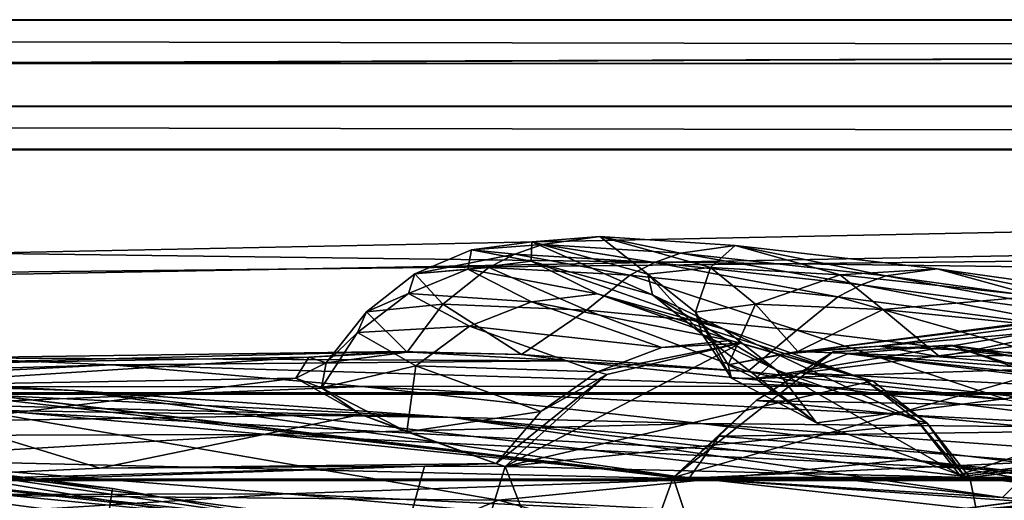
# Model space of a CAD drawing. Header units: metres. Extents: x 0 to 808, y -804 to 0.
# Tile 97 of 124: x 407 to 441, y -17 to 0. Entities that reach past the tile are written whole.
import ezdxf

# ---------------------------------------------------------------- set-up
doc = ezdxf.new("R2010")
doc.units = ezdxf.units.M

msp = doc.modelspace()

# ---------------------------------------------------------------- linework, layer by layer
at = {"layer": 'top0'}
for points in [[(743.104004, -37.838261, 2063.059814), (745.330872, -34.448139, 2063.059814), (34.402058, -4.519207, 2063.059814)], [(745.330872, -34.448139, 2063.059814), (748.720947, -32.221325, 2063.059814), (34.402058, -4.519207, 2063.059814)], [(34.402058, -4.519207, 2063.059814), (748.720947, -32.221325, 2063.059814), (788.402039, -4.519207, 2063.059814)], [(34.402058, -4.519207, 2063.059814), (64.544334, -51.518902, 2063.059814), (737.401917, -51.518902, 2063.059814)], [(743.104004, -37.838261, 2063.059814), (34.402058, -4.519207, 2063.059814), (737.401917, -51.518902, 2063.059814)], [(788.402039, -4.519207, 163.059708), (748.720947, -32.221325, 163.059708), (34.402058, -4.519207, 163.059708)], [(748.720947, -32.221325, 163.059708), (745.330872, -34.448139, 163.059708), (34.402058, -4.519207, 163.059708)], [(34.402058, -4.519207, 163.059708), (745.330872, -34.448139, 163.059708), (743.104004, -37.838261, 163.059708)], [(34.402058, -4.519207, 163.059708), (743.104004, -37.838261, 163.059708), (737.401917, -51.518902, 163.059708)], [(737.401917, -51.518902, 163.059708), (64.544334, -51.518902, 163.059708), (34.402058, -4.519207, 163.059708)], [(788.402039, -4.519207, 163.059708), (34.402058, -4.519207, 163.059708), (788.402039, -4.519207, 173.920044)], [(34.402058, -4.519207, 163.059708), (34.402058, -4.519207, 2063.059814), (788.402039, -4.519207, 173.920044)], [(788.402039, -4.519207, 173.920044), (34.402058, -4.519207, 2063.059814), (788.402039, -4.519207, 2051.920166)], [(34.402058, -4.519207, 2063.059814), (788.402039, -4.519207, 2063.059814), (788.402039, -4.519207, 2051.920166)], [(424.84552, -7.814175, 875.275146), (422.38208, -8.003073, 822.403503), (424.478973, -7.722167, 822.382263)], [(422.38208, -8.003073, 822.403503), (424.450623, -8.386756, 769.458801), (424.478973, -7.722167, 822.382263)], [(423.888336, -8.150754, 875.284302), (422.38208, -8.003073, 822.403503), (424.84552, -7.814175, 875.275146)], [(428.735901, -8.434297, 927.995972), (423.888336, -8.150754, 875.284302), (424.84552, -7.814175, 875.275146)], [(424.478973, -7.722167, 822.382263), (424.450623, -8.386756, 769.458801), (428.663757, -9.556349, 769.417786)], [(424.84552, -7.814175, 875.275146), (424.478973, -7.722167, 822.382263), (426.842377, -7.539016, 875.256897)], [(426.842377, -7.539016, 875.256897), (424.478973, -7.722167, 822.382263), (428.506592, -8.842594, 822.339722)], [(424.478973, -7.722167, 822.382263), (428.663757, -9.556349, 769.417786), (428.506592, -8.842594, 822.339722)], [(429.642883, -8.111553, 927.989441), (424.84552, -7.814175, 875.275146), (426.842377, -7.539016, 875.256897)], [(428.735901, -8.434297, 927.995972), (424.84552, -7.814175, 875.275146), (429.642883, -8.111553, 927.989441)], [(429.642883, -8.111553, 927.989441), (426.842377, -7.539016, 875.256897), (431.53717, -7.845853, 927.976257)], [(431.53717, -7.845853, 927.976257), (426.842377, -7.539016, 875.256897), (430.679901, -8.609875, 875.220398)], [(426.842377, -7.539016, 875.256897), (428.506592, -8.842594, 822.339722), (430.679901, -8.609875, 875.220398)], [(436.764038, -8.905405, 980.441162), (429.642883, -8.111553, 927.989441), (431.53717, -7.845853, 927.976257)], [(431.53717, -7.845853, 927.976257), (430.679901, -8.609875, 875.220398), (435.179962, -8.86304, 927.94989)], [(436.764038, -8.905405, 980.441162), (431.53717, -7.845853, 927.976257), (438.552795, -8.652546, 980.433655)], [(438.552795, -8.652546, 980.433655), (431.53717, -7.845853, 927.976257), (435.179962, -8.86304, 927.94989)], [(423.888336, -8.150754, 875.284302), (420.421082, -8.829017, 822.424805), (422.38208, -8.003073, 822.403503)], [(420.421082, -8.829017, 822.424805), (422.256226, -8.66785, 769.479248), (422.38208, -8.003073, 822.403503)], [(422.981903, -8.61379, 875.293396), (420.421082, -8.829017, 822.424805), (423.888336, -8.150754, 875.284302)], [(422.38208, -8.003073, 822.403503), (422.256226, -8.66785, 769.479248), (424.450623, -8.386756, 769.458801)], [(427.87793, -8.877575, 928.002563), (422.981903, -8.61379, 875.293396), (423.888336, -8.150754, 875.284302)], [(427.87793, -8.877575, 928.002563), (423.888336, -8.150754, 875.284302), (428.735901, -8.434297, 927.995972)], [(435.908264, -9.211262, 980.444885), (428.735901, -8.434297, 927.995972), (429.642883, -8.111553, 927.989441)], [(435.908264, -9.211262, 980.444885), (429.642883, -8.111553, 927.989441), (436.764038, -8.905405, 980.441162)], [(422.256226, -8.66785, 769.479248), (426.756866, -9.530819, 716.59375), (424.450623, -8.386756, 769.458801)], [(424.450623, -8.386756, 769.458801), (431.15033, -10.757193, 716.565247), (428.663757, -9.556349, 769.417786)], [(424.450623, -8.386756, 769.458801), (426.756866, -9.530819, 716.59375), (431.15033, -10.757193, 716.565247)], [(435.099365, -9.630896, 980.448608), (427.87793, -8.877575, 928.002563), (428.735901, -8.434297, 927.995972)], [(435.099365, -9.630896, 980.448608), (428.735901, -8.434297, 927.995972), (435.908264, -9.211262, 980.444885)], [(421.385651, -9.890941, 875.311707), (418.734558, -10.152275, 822.446045), (420.421082, -8.829017, 822.424805)], [(418.734558, -10.152275, 822.446045), (420.199005, -9.511009, 769.499756), (420.421082, -8.829017, 822.424805)], [(420.421082, -8.829017, 822.424805), (420.199005, -9.511009, 769.499756), (422.256226, -8.66785, 769.479248)], [(420.199005, -9.511009, 769.499756), (424.467834, -9.80253, 716.607971), (422.256226, -8.66785, 769.479248)], [(421.385651, -9.890941, 875.311707), (420.421082, -8.829017, 822.424805), (422.981903, -8.61379, 875.293396)], [(426.370911, -10.098269, 928.015747), (421.385651, -9.890941, 875.311707), (422.981903, -8.61379, 875.293396)], [(422.256226, -8.66785, 769.479248), (424.467834, -9.80253, 716.607971), (426.756866, -9.530819, 716.59375)], [(426.370911, -10.098269, 928.015747), (422.981903, -8.61379, 875.293396), (427.87793, -8.877575, 928.002563)], [(433.680847, -10.785108, 980.456116), (426.370911, -10.098269, 928.015747), (427.87793, -8.877575, 928.002563)], [(433.680847, -10.785108, 980.456116), (427.87793, -8.877575, 928.002563), (435.099365, -9.630896, 980.448608)], [(430.679901, -8.609875, 875.220398), (428.506592, -8.842594, 822.339722), (430.156769, -10.1667, 822.318481)], [(428.506592, -8.842594, 822.339722), (430.395721, -10.927002, 769.397278), (430.156769, -10.1667, 822.318481)], [(428.506592, -8.842594, 822.339722), (428.663757, -9.556349, 769.417786), (430.395721, -10.927002, 769.397278)], [(430.679901, -8.609875, 875.220398), (430.156769, -10.1667, 822.318481), (432.248474, -9.881709, 875.202148)], [(435.179962, -8.86304, 927.94989), (430.679901, -8.609875, 875.220398), (432.248474, -9.881709, 875.202148)], [(432.248474, -9.881709, 875.202148), (436.667084, -10.075027, 927.936768), (435.179962, -8.86304, 927.94989)], [(435.179962, -8.86304, 927.94989), (441.995483, -9.611307, 980.418701), (438.552795, -8.652546, 980.433655)], [(436.667084, -10.075027, 927.936768), (441.995483, -9.611307, 980.418701), (435.179962, -8.86304, 927.94989)], [(446.19516, -10.204728, 1032.525146), (436.764038, -8.905405, 980.441162), (438.552795, -8.652546, 980.433655)], [(441.995483, -9.611307, 980.418701), (447.875031, -9.968256, 1032.522705), (438.552795, -8.652546, 980.433655)], [(438.552795, -8.652546, 980.433655), (447.875031, -9.968256, 1032.522705), (446.19516, -10.204728, 1032.525146)], [(451.629333, -9.24986, 838.02948), (455.180542, -8.893641, 895.431519), (433.144653, -11.628036, 838.147827)], [(433.144653, -11.628036, 838.147827), (455.180542, -8.893641, 895.431519), (436.549713, -11.348301, 895.527161)], [(444.632843, -10.882589, 1032.52771), (435.099365, -9.630896, 980.448608), (435.908264, -9.211262, 980.444885)], [(445.391876, -10.49057, 1032.526489), (435.908264, -9.211262, 980.444885), (436.764038, -8.905405, 980.441162)], [(444.632843, -10.882589, 1032.52771), (435.908264, -9.211262, 980.444885), (445.391876, -10.49057, 1032.526489)], [(455.180542, -8.893641, 895.431519), (461.072723, -9.158405, 952.383667), (436.549713, -11.348301, 895.527161)], [(436.549713, -11.348301, 895.527161), (461.072723, -9.158405, 952.383667), (442.495972, -11.635778, 952.445496)], [(445.391876, -10.49057, 1032.526489), (436.764038, -8.905405, 980.441162), (446.19516, -10.204728, 1032.525146)], [(418.734558, -10.152275, 822.446045), (418.421082, -10.868174, 769.520264), (420.199005, -9.511009, 769.499756)], [(418.421082, -10.868174, 769.520264), (422.31601, -10.649781, 716.622192), (420.199005, -9.511009, 769.499756)], [(420.199005, -9.511009, 769.499756), (422.31601, -10.649781, 716.622192), (424.467834, -9.80253, 716.607971)], [(424.467834, -9.80253, 716.607971), (431.372925, -11.150949, 664.062134), (426.756866, -9.530819, 716.59375)], [(426.756866, -9.530819, 716.59375), (435.96991, -12.466949, 664.011414), (431.15033, -10.757193, 716.565247)], [(426.756866, -9.530819, 716.59375), (431.372925, -11.150949, 664.062134), (435.96991, -12.466949, 664.011414)], [(428.663757, -9.556349, 769.417786), (432.963898, -12.17268, 716.551025), (430.395721, -10.927002, 769.397278)], [(428.663757, -9.556349, 769.417786), (431.15033, -10.757193, 716.565247), (432.963898, -12.17268, 716.551025)], [(450.380829, -10.222251, 779.983154), (451.629333, -9.24986, 838.02948), (432.241089, -12.469991, 780.101501)], [(432.241089, -12.469991, 780.101501), (451.629333, -9.24986, 838.02948), (433.144653, -11.628036, 838.147827)], [(420.154541, -11.558647, 875.126953), (418.734558, -10.152275, 822.446045), (421.385651, -9.890941, 875.311707)], [(424.116882, -11.629697, 918.283325), (420.154541, -11.558647, 875.126953), (421.385651, -9.890941, 875.311707)], [(424.116882, -11.629697, 918.283325), (421.385651, -9.890941, 875.311707), (426.370911, -10.098269, 928.015747)], [(422.31601, -10.649781, 716.622192), (428.994843, -11.395894, 664.055725), (424.467834, -9.80253, 716.607971)], [(424.467834, -9.80253, 716.607971), (428.994843, -11.395894, 664.055725), (431.372925, -11.150949, 664.062134)], [(430.156769, -10.1667, 822.318481), (431.299042, -11.990477, 814.020386), (432.248474, -9.881709, 875.202148)], [(431.299042, -11.990477, 814.020386), (433.718262, -11.5323, 879.829834), (432.248474, -9.881709, 875.202148)], [(432.248474, -9.881709, 875.202148), (433.718262, -11.5323, 879.829834), (436.667084, -10.075027, 927.936768)], [(443.302582, -11.960135, 1032.530273), (433.680847, -10.785108, 980.456116), (435.099365, -9.630896, 980.448608)], [(443.302582, -11.960135, 1032.530273), (435.099365, -9.630896, 980.448608), (444.632843, -10.882589, 1032.52771)], [(441.995483, -9.611307, 980.418701), (436.667084, -10.075027, 927.936768), (443.40094, -10.755545, 980.411255)], [(420.154541, -11.558647, 875.126953), (417.336792, -11.92251, 818.808533), (418.734558, -10.152275, 822.446045)], [(417.336792, -11.92251, 818.808533), (418.421082, -10.868174, 769.520264), (418.734558, -10.152275, 822.446045)], [(431.979309, -12.226264, 976.553467), (424.116882, -11.629697, 918.283325), (426.370911, -10.098269, 928.015747)], [(431.979309, -12.226264, 976.553467), (426.370911, -10.098269, 928.015747), (433.680847, -10.785108, 980.456116)], [(430.395721, -10.927002, 769.397278), (431.412537, -12.457342, 782.92804), (430.156769, -10.1667, 822.318481)], [(431.412537, -12.457342, 782.92804), (431.299042, -11.990477, 814.020386), (430.156769, -10.1667, 822.318481)], [(451.439789, -11.814866, 721.085693), (450.380829, -10.222251, 779.983154), (432.241089, -12.469991, 780.101501)], [(433.718262, -11.5323, 879.829834), (438.639404, -11.715052, 935.84668), (436.667084, -10.075027, 927.936768)], [(436.667084, -10.075027, 927.936768), (438.639404, -11.715052, 935.84668), (443.40094, -10.755545, 980.411255)], [(417.336792, -11.92251, 818.808533), (417.179352, -12.79586, 761.850342), (418.421082, -10.868174, 769.520264)], [(417.179352, -12.79586, 761.850342), (420.445862, -12.02464, 716.636414), (418.421082, -10.868174, 769.520264)], [(418.421082, -10.868174, 769.520264), (420.445862, -12.02464, 716.636414), (422.31601, -10.649781, 716.622192)], [(420.445862, -12.02464, 716.636414), (426.752869, -12.231359, 664.028442), (422.31601, -10.649781, 716.622192)], [(422.31601, -10.649781, 716.622192), (426.752869, -12.231359, 664.028442), (428.994843, -11.395894, 664.055725)], [(432.963898, -12.17268, 716.551025), (434.355408, -14.010908, 716.541687), (430.395721, -10.927002, 769.397278)], [(434.355408, -14.010908, 716.541687), (431.412537, -12.457342, 782.92804), (430.395721, -10.927002, 769.397278)], [(431.15033, -10.757193, 716.565247), (437.854248, -13.927106, 663.958374), (432.963898, -12.17268, 716.551025)], [(431.15033, -10.757193, 716.565247), (435.96991, -12.466949, 664.011414), (437.854248, -13.927106, 663.958374)], [(440.940674, -13.197283, 1025.937744), (431.979309, -12.226264, 976.553467), (433.680847, -10.785108, 980.456116)], [(440.940674, -13.197283, 1025.937744), (433.680847, -10.785108, 980.456116), (443.302582, -11.960135, 1032.530273)], [(438.639404, -11.715052, 935.84668), (443.389984, -12.137289, 973.136108), (443.40094, -10.755545, 980.411255)], [(423.557068, -15.525632, 660.907227), (436.303833, -12.555268, 660.985046), (431.723694, -11.245561, 661.019348)], [(431.723694, -11.245561, 661.019348), (427.084381, -12.325888, 660.991028), (423.557068, -15.525632, 660.907227)], [(427.084381, -12.325888, 660.991028), (431.723694, -11.245561, 661.019348), (426.752869, -12.231359, 664.028442)], [(426.752869, -12.231359, 664.028442), (431.723694, -11.245561, 661.019348), (428.994843, -11.395894, 664.055725)], [(431.723694, -11.245561, 661.019348), (431.372925, -11.150949, 664.062134), (428.994843, -11.395894, 664.055725)], [(431.723694, -11.245561, 661.019348), (436.303833, -12.555268, 660.985046), (431.372925, -11.150949, 664.062134)], [(436.303833, -12.555268, 660.985046), (435.96991, -12.466949, 664.011414), (431.372925, -11.150949, 664.062134)], [(416.733551, -11.727466, 838.24292), (419.867828, -11.52635, 895.604187), (401.319061, -11.990452, 838.314758)], [(419.867828, -11.52635, 895.604187), (404.168732, -11.74542, 895.662537), (401.319061, -11.990452, 838.314758)], [(419.867828, -11.52635, 895.604187), (425.73175, -11.857764, 952.495422), (404.168732, -11.74542, 895.662537)], [(420.154541, -11.558647, 875.126953), (419.867828, -11.52635, 895.604187), (416.733551, -11.727466, 838.24292)], [(417.336792, -11.92251, 818.808533), (420.154541, -11.558647, 875.126953), (416.733551, -11.727466, 838.24292)], [(420.154541, -11.558647, 875.126953), (424.116882, -11.629697, 918.283325), (419.867828, -11.52635, 895.604187)], [(424.116882, -11.629697, 918.283325), (425.73175, -11.857764, 952.495422), (419.867828, -11.52635, 895.604187)], [(429.388062, -15.90432, 617.922791), (432.268341, -13.231707, 614.946899), (434.943329, -11.543953, 617.808655)], [(434.943329, -11.543953, 617.808655), (441.944489, -12.315382, 617.828796), (429.388062, -15.90432, 617.922791)], [(433.718262, -11.5323, 879.829834), (431.299042, -11.990477, 814.020386), (433.144653, -11.628036, 838.147827)], [(432.268341, -13.231707, 614.946899), (433.78006, -12.265923, 614.948486), (434.943329, -11.543953, 617.808655)], [(436.549713, -11.348301, 895.527161), (433.718262, -11.5323, 879.829834), (433.144653, -11.628036, 838.147827)], [(438.639404, -11.715052, 935.84668), (433.718262, -11.5323, 879.829834), (436.549713, -11.348301, 895.527161)], [(434.943329, -11.543953, 617.808655), (433.78006, -12.265923, 614.948486), (435.449554, -11.608546, 614.950073)], [(433.78006, -12.265923, 614.948486), (446.156067, -12.911559, 561.567078), (435.449554, -11.608546, 614.950073)], [(441.944489, -12.315382, 617.828796), (434.943329, -11.543953, 617.808655), (439.009369, -11.309695, 614.953247)], [(434.943329, -11.543953, 617.808655), (435.449554, -11.608546, 614.950073), (439.009369, -11.309695, 614.953247)], [(439.009369, -11.309695, 614.953247), (435.449554, -11.608546, 614.950073), (449.368805, -12.686258, 561.620117)], [(435.449554, -11.608546, 614.950073), (446.156067, -12.911559, 561.567078), (449.368805, -12.686258, 561.620117)], [(442.495972, -11.635778, 952.445496), (438.639404, -11.715052, 935.84668), (436.549713, -11.348301, 895.527161)], [(449.368805, -12.686258, 561.620117), (452.454102, -13.660616, 561.579895), (439.009369, -11.309695, 614.953247)], [(452.454102, -13.660616, 561.579895), (442.435211, -12.382516, 614.848816), (439.009369, -11.309695, 614.953247)], [(439.009369, -11.309695, 614.953247), (442.435211, -12.382516, 614.848816), (441.944489, -12.315382, 617.828796)], [(408.596741, -12.879832, 562.68634), (377.648407, -11.650246, 562.581543), (389.929382, -12.282374, 509.239197)], [(408.596741, -12.879832, 562.68634), (398.554962, -12.353572, 614.80658), (377.648407, -11.650246, 562.581543)], [(409.896881, -11.992947, 952.533508), (389.325653, -12.607658, 895.702209), (404.168732, -11.74542, 895.662537)], [(416.288239, -12.455976, 780.196472), (416.733551, -11.727466, 838.24292), (401.306396, -12.722794, 780.268066)], [(416.733551, -11.727466, 838.24292), (401.319061, -11.990452, 838.314758), (401.306396, -12.722794, 780.268066)], [(425.73175, -11.857764, 952.495422), (409.896881, -11.992947, 952.533508), (404.168732, -11.74542, 895.662537)], [(425.73175, -11.857764, 952.495422), (434.406158, -12.735279, 1009.112), (409.896881, -11.992947, 952.533508)], [(417.336792, -11.92251, 818.808533), (416.733551, -11.727466, 838.24292), (416.288239, -12.455976, 780.196472)], [(417.179352, -12.79586, 761.850342), (417.336792, -11.92251, 818.808533), (416.288239, -12.455976, 780.196472)], [(424.116882, -11.629697, 918.283325), (431.979309, -12.226264, 976.553467), (425.73175, -11.857764, 952.495422)], [(431.979309, -12.226264, 976.553467), (434.406158, -12.735279, 1009.112), (425.73175, -11.857764, 952.495422)], [(433.144653, -11.628036, 838.147827), (431.299042, -11.990477, 814.020386), (432.241089, -12.469991, 780.101501)], [(432.241089, -12.469991, 780.101501), (434.355408, -14.010908, 716.541687), (451.439789, -11.814866, 721.085693)], [(434.355408, -14.010908, 716.541687), (439.320526, -15.813406, 663.890747), (451.439789, -11.814866, 721.085693)], [(461.619537, -15.275234, 1512.004272), (492.165009, -11.946713, 1561.924072), (436.806793, -17.329136, 1511.832886)], [(492.165009, -11.946713, 1561.924072), (464.836334, -13.714565, 1561.91748), (436.806793, -17.329136, 1511.832886)], [(443.389984, -12.137289, 973.136108), (438.639404, -11.715052, 935.84668), (442.495972, -11.635778, 952.445496)], [(451.439789, -11.814866, 721.085693), (439.320526, -15.813406, 663.890747), (454.624207, -13.921166, 663.934509)], [(394.88147, -12.760496, 952.559692), (389.325653, -12.607658, 895.702209), (409.896881, -11.992947, 952.533508)], [(421.715179, -13.823624, 509.420135), (389.929382, -12.282374, 509.239197), (405.169281, -13.566189, 456.6586)], [(421.715179, -13.823624, 509.420135), (408.596741, -12.879832, 562.68634), (389.929382, -12.282374, 509.239197)], [(418.585693, -12.74689, 1009.129333), (394.88147, -12.760496, 952.559692), (409.896881, -11.992947, 952.533508)], [(434.406158, -12.735279, 1009.112), (418.585693, -12.74689, 1009.129333), (409.896881, -11.992947, 952.533508)], [(417.179352, -12.79586, 761.850342), (420.143555, -14.322195, 699.051819), (420.445862, -12.02464, 716.636414)], [(420.143555, -14.322195, 699.051819), (424.786438, -13.611427, 663.98175), (420.445862, -12.02464, 716.636414)], [(420.445862, -12.02464, 716.636414), (424.786438, -13.611427, 663.98175), (426.752869, -12.231359, 664.028442)], [(424.786438, -13.611427, 663.98175), (427.084381, -12.325888, 660.991028), (426.752869, -12.231359, 664.028442)], [(431.299042, -11.990477, 814.020386), (431.412537, -12.457342, 782.92804), (432.241089, -12.469991, 780.101501)], [(431.979309, -12.226264, 976.553467), (440.940674, -13.197283, 1025.937744), (434.406158, -12.735279, 1009.112)], [(444.641693, -13.468397, 561.540588), (433.78006, -12.265923, 614.948486), (432.268341, -13.231707, 614.946899)], [(437.854248, -13.927106, 663.958374), (439.320526, -15.813406, 663.890747), (432.963898, -12.17268, 716.551025)], [(439.320526, -15.813406, 663.890747), (434.355408, -14.010908, 716.541687), (432.963898, -12.17268, 716.551025)], [(446.156067, -12.911559, 561.567078), (433.78006, -12.265923, 614.948486), (444.641693, -13.468397, 561.540588)], [(399.146729, -14.931726, 1610.943604), (370.485138, -12.433165, 1611.014282), (409.918823, -16.291275, 1608.088501)], [(409.918823, -16.291275, 1608.088501), (370.485138, -12.433165, 1611.014282), (371.518127, -12.454998, 1608.189087)], [(397.016052, -101.507111, 1605.857178), (409.918823, -16.291275, 1608.088501), (371.518127, -12.454998, 1608.189087)], [(429.939453, -15.936707, 614.943726), (398.554962, -12.353572, 614.80658), (408.596741, -12.879832, 562.68634)], [(402.744141, -12.687592, 617.838562), (398.554962, -12.353572, 614.80658), (429.939453, -15.936707, 614.943726)], [(416.288239, -12.455976, 780.196472), (401.306396, -12.722794, 780.268066), (404.135681, -13.94687, 721.286072)], [(418.536804, -13.716209, 721.235718), (416.288239, -12.455976, 780.196472), (404.135681, -13.94687, 721.286072)], [(417.179352, -12.79586, 761.850342), (416.288239, -12.455976, 780.196472), (418.536804, -13.716209, 721.235718)], [(423.557068, -15.525632, 660.907227), (427.084381, -12.325888, 660.991028), (423.245972, -15.424051, 663.919556)], [(427.084381, -12.325888, 660.991028), (424.786438, -13.611427, 663.98175), (423.245972, -15.424051, 663.919556)], [(438.203491, -14.022956, 660.946594), (436.303833, -12.555268, 660.985046), (423.557068, -15.525632, 660.907227)], [(441.944489, -12.315382, 617.828796), (445.578979, -15.904465, 617.922791), (429.388062, -15.90432, 617.922791)], [(432.241089, -12.469991, 780.101501), (431.412537, -12.457342, 782.92804), (434.355408, -14.010908, 716.541687)], [(436.303833, -12.555268, 660.985046), (438.203491, -14.022956, 660.946594), (435.96991, -12.466949, 664.011414)], [(438.203491, -14.022956, 660.946594), (437.854248, -13.927106, 663.958374), (435.96991, -12.466949, 664.011414)], [(403.502014, -13.354754, 1009.141663), (394.88147, -12.760496, 952.559692), (418.585693, -12.74689, 1009.129333)], [(402.744141, -12.687592, 617.838562), (429.388062, -15.90432, 617.922791), (398.448761, -101.513016, 620.164551)], [(429.388062, -15.90432, 617.922791), (402.744141, -12.687592, 617.838562), (429.939453, -15.936707, 614.943726)], [(430.350464, -14.027858, 1065.650024), (403.502014, -13.354754, 1009.141663), (418.585693, -12.74689, 1009.129333)], [(440.821472, -16.60578, 562.686707), (408.596741, -12.879832, 562.68634), (421.715179, -13.823624, 509.420135)], [(440.821472, -16.60578, 562.686707), (429.939453, -15.936707, 614.943726), (408.596741, -12.879832, 562.68634)], [(420.143555, -14.322195, 699.051819), (417.179352, -12.79586, 761.850342), (418.536804, -13.716209, 721.235718)], [(434.406158, -12.735279, 1009.112), (446.004364, -14.179072, 1065.647217), (418.585693, -12.74689, 1009.129333)], [(446.004364, -14.179072, 1065.647217), (430.350464, -14.027858, 1065.650024), (418.585693, -12.74689, 1009.129333)], [(440.940674, -13.197283, 1025.937744), (446.004364, -14.179072, 1065.647217), (434.406158, -12.735279, 1009.112)], [(430.972473, -14.471349, 614.945313), (432.268341, -13.231707, 614.946899), (429.388062, -15.90432, 617.922791)], [(432.268341, -13.231707, 614.946899), (430.972473, -14.471349, 614.945313), (443.262756, -14.294935, 561.514038)], [(432.268341, -13.231707, 614.946899), (443.262756, -14.294935, 561.514038), (444.641693, -13.468397, 561.540588)], [(389.117279, -14.4817, 1009.148804), (403.502014, -13.354754, 1009.141663), (415.303497, -14.411329, 1065.6521)], [(423.31604, -16.69252, 404.999176), (405.169281, -13.566189, 456.6586), (390.917877, -16.398525, 405.125092)], [(415.303497, -14.411329, 1065.6521), (403.502014, -13.354754, 1009.141663), (430.350464, -14.027858, 1065.650024)], [(437.594391, -15.285351, 456.888458), (405.169281, -13.566189, 456.6586), (423.31604, -16.69252, 404.999176)], [(437.594391, -15.285351, 456.888458), (421.715179, -13.823624, 509.420135), (405.169281, -13.566189, 456.6586)], [(420.143555, -14.322195, 699.051819), (423.245972, -15.424051, 663.919556), (424.786438, -13.611427, 663.98175)], [(404.135681, -13.94687, 721.286072), (396.344513, -16.183268, 663.899475), (409.485199, -15.584117, 663.920166)], [(404.135681, -13.94687, 721.286072), (409.485199, -15.584117, 663.920166), (418.536804, -13.716209, 721.235718)], [(409.485199, -15.584117, 663.920166), (423.225983, -15.423938, 663.919556), (418.536804, -13.716209, 721.235718)], [(436.806793, -17.329136, 1511.832886), (464.836334, -13.714565, 1561.91748), (411.924011, -20.912622, 1511.640137)], [(464.836334, -13.714565, 1561.91748), (437.305573, -17.277678, 1561.998047), (411.924011, -20.912622, 1511.640137)], [(453.442108, -14.948027, 1564.894653), (418.525024, -20.846918, 1565.049072), (464.836334, -13.714565, 1561.91748)], [(464.836334, -13.714565, 1561.91748), (418.525024, -20.846918, 1565.049072), (437.305573, -17.277678, 1561.998047)], [(418.536804, -13.716209, 721.235718), (423.225983, -15.423938, 663.919556), (420.143555, -14.322195, 699.051819)], [(454.370483, -17.572212, 509.69455), (421.715179, -13.823624, 509.420135), (437.594391, -15.285351, 456.888458)], [(454.370483, -17.572212, 509.69455), (440.821472, -16.60578, 562.686707), (421.715179, -13.823624, 509.420135)], [(439.499054, -15.866349, 662.39386), (437.854248, -13.927106, 663.958374), (438.203491, -14.022956, 660.946594)], [(439.499054, -15.866349, 662.39386), (439.320526, -15.813406, 663.890747), (437.854248, -13.927106, 663.958374)], [(454.624207, -13.921166, 663.934509), (439.320526, -15.813406, 663.890747), (439.499054, -15.866349, 662.39386)], [(439.499054, -15.866349, 662.39386), (439.682617, -15.91435, 660.897095), (455.908875, -13.860257, 662.439331)], [(454.624207, -13.921166, 663.934509), (439.499054, -15.866349, 662.39386), (455.908875, -13.860257, 662.439331)], [(439.682617, -15.91435, 660.897095), (455.914978, -13.933051, 660.948975), (455.908875, -13.860257, 662.439331)], [(456.535095, -100.250816, 658.68866), (455.914978, -13.933051, 660.948975), (439.682617, -15.91435, 660.897095)], [(445.376892, -15.870751, 1122.300659), (415.303497, -14.411329, 1065.6521), (430.350464, -14.027858, 1065.650024)], [(423.225983, -15.423938, 663.919556), (423.245972, -15.424051, 663.919556), (420.143555, -14.322195, 699.051819)], [(439.682617, -15.91435, 660.897095), (438.203491, -14.022956, 660.946594), (423.557068, -15.525632, 660.907227)], [(446.004364, -14.179072, 1065.647217), (460.708984, -16.223312, 1122.299805), (430.350464, -14.027858, 1065.650024)], [(460.708984, -16.223312, 1122.299805), (445.376892, -15.870751, 1122.300659), (430.350464, -14.027858, 1065.650024)], [(430.972473, -14.471349, 614.945313), (442.070251, -15.360963, 561.487488), (443.262756, -14.294935, 561.514038)], [(439.682617, -15.91435, 660.897095), (439.499054, -15.866349, 662.39386), (438.203491, -14.022956, 660.946594)], [(400.831665, -15.269579, 1065.653809), (389.117279, -14.4817, 1009.148804), (415.303497, -14.411329, 1065.6521)], [(415.303497, -14.411329, 1065.6521), (430.473358, -15.965605, 1122.301147), (400.831665, -15.269579, 1065.653809)], [(430.473358, -15.965605, 1122.301147), (415.303497, -14.411329, 1065.6521), (445.376892, -15.870751, 1122.300659)], [(429.939453, -15.936707, 614.943726), (430.972473, -14.471349, 614.945313), (429.388062, -15.90432, 617.922791)], [(442.070251, -15.360963, 561.487488), (430.972473, -14.471349, 614.945313), (429.939453, -15.936707, 614.943726)], [(399.146729, -14.931726, 1610.943604), (428.369568, -18.825037, 1717.76355), (397.548737, -15.397907, 1717.933838)], [(399.146729, -14.931726, 1610.943604), (427.579773, -19.059547, 1610.789307), (428.369568, -18.825037, 1717.76355)], [(427.579773, -19.059547, 1610.789307), (399.146729, -14.931726, 1610.943604), (447.916077, -23.081976, 1607.910889)], [(447.916077, -23.081976, 1607.910889), (399.146729, -14.931726, 1610.943604), (409.918823, -16.291275, 1608.088501)], [(453.442108, -14.948027, 1564.894653), (456.542999, -100.25045, 1567.128418), (418.525024, -20.846918, 1565.049072)], [(453.911224, -17.423899, 1458.469604), (486.06546, -14.705161, 1512.154297), (431.820496, -18.504261, 1458.24292)], [(486.06546, -14.705161, 1512.154297), (461.619537, -15.275234, 1512.004272), (431.820496, -18.504261, 1458.24292)], [(386.899445, -16.551174, 1065.654785), (400.831665, -15.269579, 1065.653809), (415.974518, -16.471502, 1122.30127)], [(400.831665, -15.269579, 1065.653809), (430.473358, -15.965605, 1122.301147), (415.974518, -16.471502, 1122.30127)], [(409.470978, -20.834852, 1457.984009), (461.619537, -15.275234, 1512.004272), (436.806793, -17.329136, 1511.832886)], [(431.820496, -18.504261, 1458.24292), (461.619537, -15.275234, 1512.004272), (409.470978, -20.834852, 1457.984009)], [(456.183289, -18.468616, 405.247559), (437.594391, -15.285351, 456.888458), (423.31604, -16.69252, 404.999176)], [(440.821472, -16.60578, 562.686707), (442.070251, -15.360963, 561.487488), (429.939453, -15.936707, 614.943726)], [(470.267059, -18.928604, 457.537354), (437.594391, -15.285351, 456.888458), (456.183289, -18.468616, 405.247559)], [(470.267059, -18.928604, 457.537354), (454.370483, -17.572212, 509.69455), (437.594391, -15.285351, 456.888458)], [(440.821472, -16.60578, 562.686707), (454.370483, -17.572212, 509.69455), (442.070251, -15.360963, 561.487488)], [(395.5383, -16.345406, 660.885803), (420.748627, -15.519427, 660.90741), (396.344513, -16.183268, 663.899475)], [(397.016022, -101.507111, 658.655762), (420.748627, -15.519427, 660.90741), (395.5383, -16.345406, 660.885803)], [(396.344513, -16.183268, 663.899475), (420.748627, -15.519427, 660.90741), (409.485199, -15.584117, 663.920166)], [(396.915192, -15.602613, 1772.733154), (428.939758, -19.795883, 1827.241333), (396.407837, -17.018021, 1827.502563)], [(397.548737, -15.397907, 1717.933838), (428.686554, -18.721035, 1772.509033), (396.915192, -15.602613, 1772.733154)], [(428.686554, -18.721035, 1772.509033), (428.939758, -19.795883, 1827.241333), (396.915192, -15.602613, 1772.733154)], [(420.748627, -15.519427, 660.90741), (397.016022, -101.507111, 658.655762), (423.557068, -15.525632, 660.907227)], [(397.016022, -101.507111, 658.655762), (456.535095, -100.250816, 658.68866), (423.557068, -15.525632, 660.907227)], [(397.548737, -15.397907, 1717.933838), (428.369568, -18.825037, 1717.76355), (428.686554, -18.721035, 1772.509033)], [(420.748627, -15.519427, 660.90741), (423.225983, -15.423938, 663.919556), (409.485199, -15.584117, 663.920166)], [(420.748627, -15.519427, 660.90741), (423.557068, -15.525632, 660.907227), (423.225983, -15.423938, 663.919556)], [(423.557068, -15.525632, 660.907227), (423.245972, -15.424051, 663.919556), (423.225983, -15.423938, 663.919556)], [(423.557068, -15.525632, 660.907227), (456.535095, -100.250816, 658.68866), (439.682617, -15.91435, 660.897095)], [(398.448761, -101.513016, 620.164551), (429.388062, -15.90432, 617.922791), (457.489197, -100.205589, 620.13031)], [(415.974518, -16.471502, 1122.30127), (430.473358, -15.965605, 1122.301147), (449.183838, -18.051569, 1179.180542)], [(429.388062, -15.90432, 617.922791), (445.578979, -15.904465, 617.922791), (457.489197, -100.205589, 620.13031)], [(463.835724, -18.309092, 1179.171021), (430.473358, -15.965605, 1122.301147), (445.376892, -15.870751, 1122.300659)], [(449.183838, -18.051569, 1179.180542), (430.473358, -15.965605, 1122.301147), (463.835724, -18.309092, 1179.171021)], [(410.831665, -21.854267, 354.61145), (390.917877, -16.398525, 405.125092), (377.546997, -22.443432, 355.114563)], [(423.31604, -16.69252, 404.999176), (390.917877, -16.398525, 405.125092), (410.831665, -21.854267, 354.61145)], [(409.918823, -16.291275, 1608.088501), (397.016052, -101.507111, 1605.857178), (447.916077, -23.081976, 1607.910889)], [(386.899445, -16.551174, 1065.654785), (415.974518, -16.471502, 1122.30127), (401.85495, -17.35783, 1122.301025)], [(401.85495, -17.35783, 1122.301025), (415.974518, -16.471502, 1122.30127), (434.718384, -18.121681, 1179.18457)], [(444.278015, -22.424149, 354.476257), (423.31604, -16.69252, 404.999176), (410.831665, -21.854267, 354.61145)], [(415.974518, -16.471502, 1122.30127), (449.183838, -18.051569, 1179.180542), (434.718384, -18.121681, 1179.18457)], [(456.183289, -18.468616, 405.247559), (423.31604, -16.69252, 404.999176), (444.278015, -22.424149, 354.476257)]]:
    msp.add_3dface(points, dxfattribs=at)
at = {"layer": 'top0123458'}
for points in [[(1.527202, -1.527202, 175), (802.504944, -1.527202, 175), (0, 0)], [(802.504944, -1.527202, 175), (804.032166, 0), (0, 0)], [(804.032166, 0), (3.000114, -3.000114), (0, 0)], [(801.032043, -3.000114), (3.000114, -3.000114), (804.032166, 0)], [(1.527202, -1.527202, 175), (20.921553, -15.961353, 175), (802.504944, -1.527202, 175)], [(20.921553, -15.961353, 175), (783.110596, -15.961353, 175), (802.504944, -1.527202, 175)], [(4.501135, -4.501135, 172), (3.000114, -3.000114), (799.531006, -4.501135, 172)], [(3.000114, -3.000114), (801.032043, -3.000114), (799.531006, -4.501135, 172)], [(799.531006, -4.501135, 172), (20.921553, -12.961353, 172), (4.501135, -4.501135, 172)], [(783.110596, -12.961353, 172), (20.921553, -12.961353, 172), (799.531006, -4.501135, 172)], [(20.921553, -12.961353, 172), (783.110596, -12.961353, 172), (20.921553, -12.961353, 160.059708)], [(783.110596, -12.961353, 172), (783.110596, -12.961353, 160.059708), (20.921553, -12.961353, 160.059708)], [(783.110596, -12.961353, 160.059708), (61.568436, -50.772526, 160.059708), (20.921553, -12.961353, 160.059708)], [(742.989197, -50.77253, 160.059708), (61.568436, -50.772526, 160.059708), (783.110596, -12.961353, 160.059708)], [(783.110596, -15.961353, 163.059708), (20.921553, -15.961353, 163.059708), (744.686096, -52.504578, 163.059708)], [(744.686096, -52.504578, 163.059708), (20.921553, -15.961353, 163.059708), (59.607479, -52.504585, 163.059708)], [(783.110596, -15.961353, 175), (20.921553, -15.961353, 175), (783.110596, -15.961353, 163.059708)], [(20.921553, -15.961353, 175), (20.921553, -15.961353, 163.059708), (783.110596, -15.961353, 163.059708)]]:
    msp.add_3dface(points, dxfattribs=at)
at = {"layer": 'top0123459'}
for points in [[(804.016113, -0.016327, 2051), (16.016085, -16.016327, 2051), (0.016085, -0.016327, 2051)], [(804.016113, -0.016327, 2111.02002), (0.016085, -0.016327, 2111.02002), (3.016085, -3.016327, 2111.02002)], [(804.016113, -0.016327, 2051), (0.016085, -0.016327, 2051), (804.016113, -0.016327, 2111.02002)], [(0.016085, -0.016327, 2051), (0.016085, -0.016327, 2111.02002), (804.016113, -0.016327, 2111.02002)], [(801.016113, -3.016327, 2111.02002), (804.016113, -0.016327, 2111.02002), (3.016085, -3.016327, 2111.02002)], [(788.016113, -16.016327, 2051), (16.016085, -16.016327, 2051), (804.016113, -0.016327, 2051)], [(801.016113, -3.016327, 2053.855957), (3.016085, -3.016327, 2053.855957), (791.016113, -13.016327, 2053.855957)], [(791.016113, -13.016327, 2053.855957), (3.016085, -3.016327, 2053.855957), (13.016086, -13.016327, 2053.855957)], [(801.016113, -3.016327, 2111.02002), (3.016085, -3.016327, 2111.02002), (801.016113, -3.016327, 2053.855957)], [(3.016085, -3.016327, 2111.02002), (3.016085, -3.016327, 2053.855957), (801.016113, -3.016327, 2053.855957)], [(13.016086, -13.016327, 2065.280029), (51.714104, -51.714348, 2065.280029), (791.016113, -13.016327, 2065.280029)], [(13.016086, -13.016327, 2065.280029), (791.016113, -13.016327, 2065.280029), (13.016086, -13.016327, 2053.855957)], [(791.016113, -13.016327, 2065.280029), (791.016113, -13.016327, 2053.855957), (13.016086, -13.016327, 2053.855957)], [(51.714104, -51.714348, 2065.280029), (751.684326, -51.714348, 2065.280029), (791.016113, -13.016327, 2065.280029)], [(788.016113, -16.016327, 2063.023926), (16.016085, -16.016327, 2063.023926), (788.016113, -16.016327, 2051)], [(16.016085, -16.016327, 2063.023926), (16.016085, -16.016327, 2051), (788.016113, -16.016327, 2051)], [(788.016113, -16.016327, 2063.023926), (54.184959, -54.185204, 2063.023926), (16.016085, -16.016327, 2063.023926)], [(749.625977, -54.185204, 2063.023926), (54.184959, -54.185204, 2063.023926), (788.016113, -16.016327, 2063.023926)]]:
    msp.add_3dface(points, dxfattribs=at)

doc.saveas('drawing.dxf')
